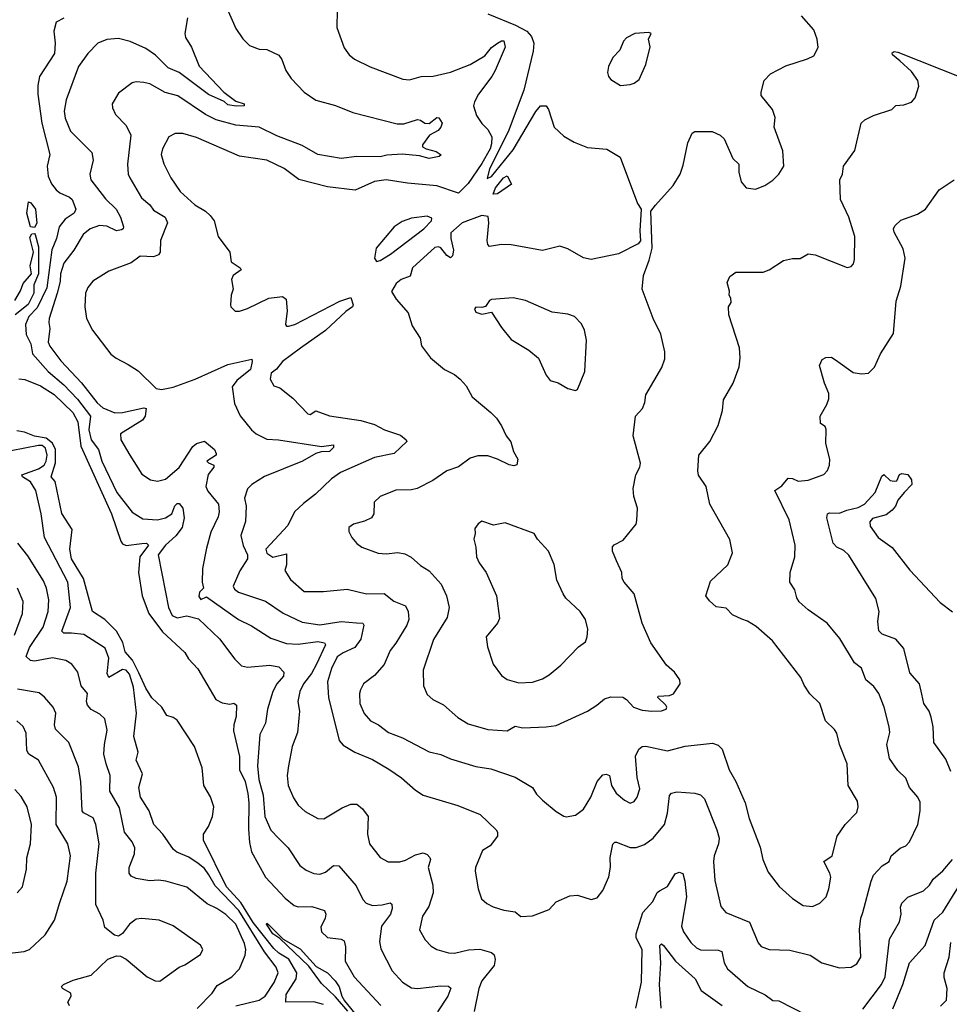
# Model space of a CAD drawing. Extents: x 1443846 to 1577407, y 839182 to 927291.
# Tile 12 of 256: x 1453169 to 1457928, y 865704 to 870746. Entities that reach past the tile are written whole.
import ezdxf

# ---------------------------------------------------------------- set-up
doc = ezdxf.new("R2010")
doc.units = 0

msp = doc.modelspace()

# ---------------------------------------------------------------- linework, layer by layer
at = {"layer": '0CON20XD'}
for points in [[(1454795.6, 870885), (1454791.9, 870705), (1454830.9, 870600.9), (1454855, 870565.8), (1454883.8, 870543.8), (1454963.4, 870503.4), (1455130.9, 870440.9), (1455165, 870437.5), (1455223.9, 870453.9), (1455286.2, 870456.2), (1455375, 870477.3), (1455474.6, 870515.4), (1455549.6, 870560.4), (1455585, 870602.9), (1455615, 870625.6), (1455635, 870637.5), (1455648, 870638), (1455654.2, 870605), (1455603.1, 870485), (1455586.1, 870453.9), (1455518.5, 870365), (1455496.7, 870325), (1455492.7, 870305), (1455506.9, 870255), (1455535, 870214), (1455565, 870183.8), (1455586.5, 870146.5), (1455585, 870110), (1455577, 870085), (1455535, 870008.5), (1455465, 869906), (1455415, 869856.7), (1455304.5, 869895.5), (1455155, 869908.9), (1455045, 869926.2), (1454985, 869917.8), (1454886.5, 869873.5), (1454745, 869890), (1454597.6, 869927.6), (1454522.8, 869982.8), (1454435, 870026.4), (1454295, 870047.1), (1454075, 870143.1), (1454005, 870162.7), (1453965, 870162.5), (1453933.3, 870145), (1453899.6, 870085), (1453892.7, 870055), (1453907.6, 870007.6), (1453943.6, 869935), (1453991.2, 869865), (1454065, 869797.5), (1454120, 869765), (1454143.6, 869743.6), (1454165.4, 869715), (1454185.6, 869635.6), (1454245.6, 869555.6), (1454251.4, 869505), (1454297.5, 869475), (1454302.5, 869465), (1454262, 869435), (1454254.2, 869415), (1454262, 869365), (1454252, 869335), (1454247.5, 869285), (1454250, 869275), (1454273, 869253), (1454295, 869253.3), (1454335, 869266.2), (1454445, 869320), (1454515, 869328.8), (1454533.3, 869315), (1454539.2, 869255), (1454530.6, 869185), (1454535, 869176.2), (1454545.6, 869175.6), (1454577.1, 869185), (1454808.6, 869305), (1454865, 869322.5), (1454875.5, 869285.5), (1454873.1, 869275), (1454838.7, 869251.3), (1454735.1, 869154.9), (1454606.4, 869063.6), (1454513.8, 868995), (1454483.4, 868956.6), (1454456, 868935), (1454451.2, 868905), (1454470.5, 868870.5), (1454500.7, 868860.7), (1454567.5, 868807.5), (1454645, 868726.7), (1454655.9, 868724.1), (1454685, 868742), (1454755, 868716.4), (1454915, 868692.5), (1454985, 868673.1), (1455036, 868645), (1455117.9, 868617.9), (1455148, 868595), (1455150.8, 868585), (1455086.3, 868523.7), (1454985, 868503.6), (1454812.1, 868427.9), (1454765, 868393.8), (1454683.8, 868316.2), (1454622, 868268), (1454575.9, 868225), (1454541.6, 868155), (1454429.8, 868035), (1454435, 868014.1), (1454465, 867993.5), (1454535, 868010), (1454535.7, 867955), (1454526.2, 867925), (1454555, 867880), (1454625, 867818.6), (1454725, 867818.1), (1454845, 867830.5), (1454945, 867806.4), (1455035, 867808.2), (1455085, 867768.1), (1455144, 867744), (1455158.6, 867715), (1455160.5, 867675), (1455151.8, 867645), (1455095, 867552.5), (1455065, 867516), (1455035.3, 867444.7), (1454985, 867387.1), (1454930, 867345), (1454914.4, 867315), (1454908.9, 867295), (1454909.6, 867245), (1454932.3, 867192.3), (1454965.3, 867155.3), (1455005.8, 867135), (1455056.4, 867096.4), (1455128.1, 867068.1), (1455265, 866997.3), (1455325, 866983.8), (1455375, 866960.8), (1455505, 866921.1), (1455580.5, 866910.5), (1455705, 866867.5), (1455794.6, 866814.6), (1455815, 866780), (1455845, 866750), (1455915, 866692), (1455955, 866667.5), (1455965.8, 866664.2), (1456015, 866672.5), (1456055, 866704), (1456093.1, 866765), (1456125.7, 866845), (1456155, 866878.8), (1456171.7, 866881.7), (1456188.8, 866875), (1456199.4, 866825), (1456222.9, 866785), (1456265, 866748.8), (1456295, 866733.3), (1456315, 866743.3), (1456330.8, 866765), (1456343.1, 866806.9), (1456329.5, 866865), (1456322, 866975), (1456339.3, 867010.7), (1456355, 867024.4), (1456374.4, 867025.6), (1456485, 867001.8), (1456575, 867026.5), (1456715, 867041.5), (1456745, 867031.1), (1456765, 867011.2), (1456801.8, 866905), (1456835.3, 866845.3), (1456883.6, 866735), (1456903.6, 866655), (1456958.9, 866508.9), (1456972.9, 866445), (1457000.7, 866380.7), (1457057, 866307), (1457125, 866245.7), (1457180.3, 866210.3), (1457227.5, 866205), (1457265, 866222), (1457297.1, 866255), (1457311.1, 866295), (1457321.1, 866355), (1457316.9, 866375), (1457286, 866435), (1457328.1, 866465), (1457354.5, 866565.5), (1457395.5, 866624.5), (1457454.2, 866685.8), (1457462, 866715), (1457458, 866745), (1457410.6, 866825), (1457405.6, 866935), (1457365.6, 867035), (1457352.1, 867092.1), (1457340.9, 867110.9), (1457294.2, 867155), (1457265.8, 867245), (1457214.6, 867294.6), (1457185, 867338.8), (1457167.6, 867377.6), (1457022.5, 867565), (1456938.9, 867638.9), (1456895, 867665.8), (1456865.6, 867675.6), (1456818.3, 867698.3), (1456785, 867732), (1456735, 867740), (1456700.2, 867770.2), (1456682.2, 867795), (1456705, 867870), (1456794, 867955), (1456818.8, 868015), (1456804.3, 868084.3), (1456701.2, 868265), (1456683.3, 868355), (1456644.1, 868414.1), (1456640, 868435), (1456646.2, 868515), (1456702, 868585), (1456745, 868667.5), (1456767.1, 868745), (1456771.7, 868798.3), (1456821.4, 868885), (1456852.1, 868967.9), (1456858.1, 869015), (1456854.4, 869065), (1456800, 869235), (1456797.5, 869275), (1456811.7, 869298.3), (1456809.3, 869319.3), (1456801.2, 869335), (1456803.3, 869355), (1456790.7, 869399.3), (1456805, 869430), (1456835, 869452.5), (1456975, 869453.3), (1457006.1, 869463.9), (1457078.3, 869511.7), (1457125, 869522), (1457165, 869522), (1457205, 869546.2), (1457241.7, 869541.7), (1457405, 869477.5), (1457425, 869482.5), (1457437.5, 869495), (1457443, 869517), (1457443.8, 869635), (1457414.3, 869734.3), (1457370.8, 869825), (1457368, 869925), (1457382, 869955), (1457386.7, 869995), (1457443.9, 870076.1), (1457477.5, 870215), (1457495, 870232.5), (1457540, 870255), (1457633.6, 870286.4), (1457655, 870306.7), (1457695, 870310), (1457735, 870322.5), (1457754, 870345), (1457771.1, 870405), (1457766.9, 870435), (1457735, 870479.4), (1457675.2, 870535.2), (1457637.2, 870565), (1457635.4, 870575), (1457645, 870582.9), (1457665, 870579.3), (1457995, 870447.6)], [(1454230.9, 870800.9), (1454275, 870701.2), (1454311.7, 870648.3), (1454345, 870614), (1454395, 870594), (1454435, 870593.3), (1454495, 870564), (1454511.7, 870541.7), (1454530.8, 870485), (1454558.6, 870445), (1454625, 870374.4), (1454685, 870333.1), (1454785, 870306.5), (1454875, 870271.1), (1455102.2, 870212.2), (1455135, 870213.1), (1455205, 870234.3), (1455221.2, 870231.2), (1455243.3, 870215), (1455265, 870214.7), (1455305, 870245.5), (1455315, 870243.8), (1455331.1, 870215), (1455325.2, 870194.8), (1455311.3, 870178.7), (1455266.2, 870155), (1455231.2, 870105), (1455232, 870095), (1455249.2, 870085), (1455300.4, 870070.4), (1455326.6, 870053.4), (1455316.2, 870045), (1455265, 870034), (1455215, 870049.2), (1455127.7, 870057.7)], [(1453395, 870753.3), (1453356.4, 870733.6), (1453343.3, 870686.7), (1453351.1, 870625), (1453347.2, 870572.8), (1453270, 870455), (1453261.8, 870408.3), (1453261.9, 870365), (1453282.2, 870215), (1453323.4, 870055), (1453310.7, 869995), (1453315, 869944.2), (1453331.5, 869905), (1453355.2, 869875.2), (1453375, 869858.5), (1453425, 869836.5), (1453437.9, 869825), (1453456.2, 869775), (1453447.8, 869755), (1453401.8, 869725), (1453371.1, 869685), (1453357, 869625), (1453333.3, 869566.7), (1453308.2, 869371.8), (1453259, 869271), (1453216.6, 869225), (1453199, 869185), (1453203.1, 869133.1), (1453226.1, 869086.1), (1453234.7, 869035), (1453315.3, 868945), (1453395, 868875.7), (1453465, 868802), (1453531.2, 868715), (1453523.7, 868645), (1453534.9, 868594.9), (1453572.5, 868545), (1453589.8, 868485), (1453666.9, 868325), (1453744.2, 868224.2), (1453799.5, 868189.5), (1453875, 868185.3), (1453915.2, 868194.8), (1453948.2, 868215), (1453964.2, 868255.8), (1453975, 868268.2), (1453985, 868267.7), (1454005, 868243.8), (1454012, 868195), (1454000.3, 868145), (1453967.7, 868102.3), (1453914.8, 868055), (1453878, 868005), (1453915.5, 867815), (1453930.2, 867735), (1453949.4, 867695), (1453975, 867683.6), (1454025, 867693.5), (1454085, 867677.7), (1454191.9, 867575), (1454271.2, 867471.2), (1454305, 867436.9), (1454335, 867430.4), (1454450.5, 867440.5), (1454495, 867432.9), (1454521.9, 867405), (1454518.9, 867385), (1454484.7, 867345.3), (1454464.3, 867305.7), (1454437.2, 867215), (1454427.1, 867142.9), (1454398.7, 867085), (1454385.9, 866925), (1454393.5, 866855), (1454416.3, 866775), (1454424.1, 866665), (1454455.5, 866595), (1454495, 866552.9), (1454542.9, 866505), (1454603.3, 866415), (1454635, 866390.5), (1454675, 866374.5), (1454705, 866370.9), (1454735, 866381.5), (1454775, 866414.4), (1454803.5, 866413.5), (1454891, 866311), (1454925, 866240), (1454942, 866222), (1454975, 866210.5), (1455025, 866213.3), (1455065, 866223.1), (1455075, 866216.7), (1455075.9, 866195), (1455066.9, 866165), (1455021.5, 866105), (1455011.8, 866025), (1455018.3, 865988.3), (1455075.5, 865875.5), (1455128.3, 865818.3), (1455175, 865788.5), (1455205, 865784.5), (1455325, 865799.1), (1455365, 865796.9), (1455376.5, 865786.5), (1455361.5, 865745), (1455307.8, 865665)], [(1454027.8, 870755), (1454014.4, 870675), (1454017.8, 870655), (1454049.2, 870605), (1454087.6, 870507.6), (1454215, 870374.4), (1454275, 870328.5), (1454318.6, 870315), (1454318, 870305), (1454277.9, 870302.1), (1454235, 870309.8), (1454216.4, 870326.4), (1454135, 870361.8), (1453985.5, 870475.5), (1453928.5, 870498.5), (1453865, 870563.2), (1453815, 870597.8), (1453735, 870633.4), (1453675, 870648.7), (1453615, 870644.6), (1453569.2, 870625), (1453517.6, 870572.4), (1453469.4, 870505), (1453407.7, 870335), (1453397.2, 870277.2), (1453401.7, 870241.7), (1453429.5, 870175), (1453537.8, 870065), (1453545.5, 870025.5), (1453527.5, 869955), (1453533.6, 869925), (1453607.7, 869827.7), (1453662.7, 869775), (1453684.5, 869735), (1453700.6, 869685), (1453699.2, 869675), (1453690.8, 869669.2), (1453665, 869664.1), (1453615, 869688.2), (1453577.6, 869692.4), (1453529.4, 869675), (1453494.8, 869645.2), (1453446.2, 869565), (1453395, 869499.5), (1453378.5, 869445), (1453376.6, 869405), (1453361.6, 869345), (1453320.7, 869215), (1453317.9, 869195), (1453324, 869164), (1453315.8, 869095), (1453323.7, 869073.7), (1453379.2, 868999.2), (1453486, 868886), (1453565, 868784.6), (1453595, 868758.4), (1453656.9, 868733.1), (1453695, 868734.7), (1453805, 868757.8), (1453816.7, 868755), (1453811.2, 868715), (1453797.3, 868695), (1453685.4, 868625), (1453687.3, 868595), (1453733.8, 868516.2)], [(1455565.4, 870775.4), (1455707.3, 870717.3), (1455765, 870686.6), (1455789.5, 870659.5), (1455801.2, 870625), (1455798.2, 870585), (1455749.4, 870385), (1455669.1, 870170.9), (1455575, 869981.2), (1455562.5, 869932.5), (1455585, 869942.3), (1455695, 870078.9), (1455811.5, 870275), (1455835, 870305.3), (1455863.8, 870305), (1455876.4, 870286.4), (1455904.4, 870195), (1455955, 870148.9), (1456008.3, 870118.3), (1456075, 870090.8), (1456175, 870082), (1456242.3, 870042.3), (1456332, 869805), (1456350, 869775), (1456343.3, 869665), (1456347, 869613), (1456335, 869597.5), (1456235, 869547.5), (1456095, 869518.1), (1456055, 869526.9), (1455975, 869572.9), (1455935, 869585.8), (1455845, 869564.4), (1455685, 869591.9), (1455635, 869594.2), (1455575, 869584.3), (1455566, 869595), (1455562.9, 869615), (1455570.5, 869705), (1455567.8, 869737.8), (1455535, 869742.4), (1455434.5, 869705.5), (1455376, 869654), (1455375.6, 869625), (1455390.3, 869565), (1455385, 869536), (1455375, 869525.7), (1455355, 869538), (1455325, 869577.5), (1455312.9, 869582.9), (1455295, 869579.7), (1455180.8, 869475), (1455167.3, 869432.7), (1455122.5, 869415), (1455097.2, 869395), (1455073.2, 869353.2), (1455096.2, 869315), (1455158, 869245), (1455178.8, 869178.8), (1455218.8, 869115), (1455226.2, 869075), (1455272.5, 869015), (1455343.3, 868955), (1455395, 868928), (1455423.8, 868905), (1455455, 868871.2), (1455486.2, 868815), (1455581.2, 868735), (1455610, 868705), (1455635.6, 868665.6), (1455660, 868615), (1455683.5, 868583.5), (1455697.5, 868535), (1455720, 868495), (1455714.1, 868465.9), (1455699.2, 868460.8), (1455675, 868465.7), (1455615, 868495.7), (1455565, 868512), (1455515, 868512), (1455475, 868500.8), (1455415, 868456.9), (1455355, 868436), (1455283.7, 868386.3), (1455204.5, 868345.5), (1455175, 868338.6), (1455095, 868336.9), (1455015, 868304.3), (1454984.5, 868275.5), (1454982.2, 868215), (1454969.4, 868195), (1454935, 868178.7), (1454877.2, 868162.8), (1454853.8, 868145), (1454854, 868125), (1454868.8, 868095), (1454894.3, 868064.3), (1454920, 868045), (1455005, 868014.4), (1455045, 868011.1), (1455105, 868017.5), (1455140, 868010), (1455173, 867993), (1455221.5, 867951.5), (1455265, 867924.2), (1455325.9, 867855), (1455353.8, 867795), (1455368.5, 867735), (1455357.1, 867685), (1455288.3, 867571.7), (1455234.5, 867415), (1455235.7, 867335), (1455255, 867290), (1455283.8, 867265), (1455338, 867238), (1455412.6, 867172.6), (1455465, 867140.6), (1455565, 867110.8), (1455665, 867104.4)], [(1455665, 867104.4), (1455705, 867128.6), (1455745, 867120), (1455865, 867124.2), (1455915, 867132.5), (1456075, 867205.8), (1456123.3, 867235), (1456162.4, 867267.6), (1456195, 867278.6), (1456256.8, 867276.8), (1456275.5, 867265.5), (1456311.2, 867225), (1456355, 867209.4), (1456405.5, 867204.5), (1456455, 867206.9), (1456478.8, 867215), (1456482, 867225), (1456476, 867235), (1456436.7, 867275), (1456437.5, 867282.5), (1456495, 867285.7), (1456516.5, 867293.5), (1456550, 867345), (1456548, 867365), (1456522, 867405), (1456480.9, 867440.9), (1456400, 867555), (1456355.6, 867655), (1456314, 867805), (1456263.8, 867865), (1456253.8, 867885), (1456251.2, 867915), (1456224.3, 867974.3), (1456204.2, 868025), (1456204.1, 868045.9), (1456212.7, 868057.3), (1456258.9, 868081.1), (1456325, 868163.3), (1456328.8, 868181.2), (1456332.5, 868245), (1456313.3, 868305), (1456310, 868345), (1456323.1, 868415), (1456344.3, 868455), (1456347.1, 868475), (1456310, 868615), (1456322.2, 868715), (1456356.9, 868755), (1456370, 868785), (1456374, 868825), (1456456.2, 868965), (1456471.7, 869008.3), (1456472, 869045), (1456452, 869135), (1456412.5, 869215), (1456355.8, 869365.8), (1456362.9, 869435), (1456392, 869515), (1456406.2, 869575), (1456400, 869765), (1456424.2, 869795.8), (1456514.3, 869895.7), (1456550, 869955), (1456565, 870000), (1456588.6, 870115), (1456611.2, 870165), (1456625, 870173.8), (1456713.6, 870173.6), (1456755, 870154), (1456775, 870136.2), (1456819.2, 870035), (1456850, 870005), (1456850.8, 869965), (1456862.9, 869915), (1456888.8, 869885), (1456935, 869877.1), (1456984.2, 869895.8), (1457025, 869923.3), (1457055.8, 869954.2), (1457080, 869995), (1457076.1, 870073.9), (1457032, 870195), (1457036.2, 870245), (1457022, 870285), (1456965, 870357.5), (1456964.3, 870375), (1456980.8, 870435), (1457012.4, 870467.6), (1457091.1, 870508.9), (1457202.5, 870545), (1457235, 870561.2), (1457256.4, 870603.6), (1457252.2, 870645), (1457235, 870693.3), (1457172, 870765)], [(1456245, 870408), (1456295, 870413.3), (1456315, 870420), (1456340.5, 870439.5), (1456374.1, 870515.9), (1456396.4, 870606.4), (1456387.5, 870645), (1456402.5, 870675), (1456390.5, 870680.5), (1456317.5, 870675), (1456275, 870652.5), (1456260, 870635), (1456240.5, 870589.5), (1456205, 870552.5), (1456183.8, 870505), (1456178.8, 870475), (1456183.3, 870455), (1456195, 870440), (1456245, 870408)], [(1455127.7, 870057.7), (1455048, 870052), (1455015, 870042.7), (1454894.8, 870045.2), (1454815, 870034.1), (1454695.8, 870055.8), (1454615, 870101.9), (1454485, 870150.2), (1454395, 870195.2), (1454275.3, 870205.3), (1454175, 870232), (1454120.1, 870260.1), (1453979.2, 870355), (1453913.1, 870373.1), (1453835, 870416.9), (1453805, 870424.4), (1453765, 870426.9), (1453745, 870421.4), (1453675, 870368.8), (1453642.5, 870315), (1453644, 870295), (1453660.5, 870260.5), (1453714.6, 870204.6), (1453737.8, 870155), (1453721.2, 870005), (1453724.6, 869955), (1453732.2, 869935), (1453793, 869833), (1453835, 869797.5), (1453855, 869770), (1453913.9, 869733.9), (1453926.5, 869705), (1453889.4, 869615), (1453888.1, 869555), (1453879.2, 869540.8), (1453855, 869532.1), (1453785.6, 869534.4), (1453740.2, 869499.8), (1453625, 869457.1), (1453543.7, 869406.3), (1453518.6, 869375), (1453505.7, 869345), (1453503.5, 869275), (1453511.1, 869215), (1453541.1, 869155), (1453635, 869033.8), (1453662.4, 869012.4), (1453725, 868980.8), (1453775, 868948.1), (1453867.8, 868857.8), (1453895, 868851.3), (1453955, 868864.1), (1454068, 868905), (1454235, 868980.5), (1454356.7, 869006.7), (1454360, 868995), (1454350.6, 868955), (1454281.1, 868898.9), (1454257.5, 868865), (1454269.6, 868779.6), (1454297.6, 868717.6), (1454355, 868645.8), (1454380, 868625), (1454435, 868597.5), (1454494.5, 868594.5), (1454715, 868560), (1454775, 868568.6), (1454775.6, 868555), (1454755.3, 868534.7), (1454712.3, 868532.3), (1454685, 868523.7), (1454617.5, 868485), (1454423, 868407), (1454356.7, 868365), (1454335, 868343.3), (1454320.8, 868295), (1454328, 868255), (1454325.5, 868175.5), (1454301.9, 868105), (1454313.4, 868053.4), (1454334.7, 868005), (1454335.9, 867985), (1454296.7, 867923.3), (1454261.8, 867845), (1454269.3, 867829.3), (1454289.2, 867815), (1454427.7, 867767.7), (1454517.3, 867707.3), (1454615, 867661.4), (1454705, 867647.5), (1454815, 867663.8), (1454892.6, 867657.4), (1454925, 867655.4), (1454930.9, 867645), (1454915, 867572.9), (1454885, 867530.4), (1454825, 867504), (1454795, 867483.5), (1454765, 867422.9), (1454745.3, 867355), (1454750.8, 867275), (1454804.6, 867054.6), (1454825, 867030.6), (1454884, 866995), (1454975, 866957.5), (1455058, 866908), (1455123.8, 866863.8), (1455195, 866800.8), (1455235, 866774.2), (1455412.2, 866722.2), (1455526.5, 866676.5), (1455607.9, 866597.9), (1455615.8, 866585), (1455615.6, 866564.4), (1455577.5, 866515), (1455538.3, 866491.7), (1455502.5, 866405), (1455500.8, 866385), (1455515.8, 866295), (1455532.5, 866245), (1455560.3, 866220.3), (1455593.7, 866203.7), (1455647, 866187), (1455705, 866177.5), (1455735, 866154.2), (1455795, 866157.1), (1455880.3, 866189.7), (1455915, 866228), (1455985, 866260), (1456025, 866262.5), (1456095, 866241.2), (1456125, 866250), (1456155, 866286.7), (1456185, 866357.5), (1456194.2, 866405.8), (1456191.1, 866455), (1456205.7, 866524.3), (1456215, 866533.8), (1456225, 866534.2), (1456295, 866507.5), (1456325, 866506.5), (1456366.9, 866523.1), (1456412.5, 866555), (1456470, 866625), (1456485, 866682.5), (1456495, 866773.3), (1456505, 866785.8), (1456532.3, 866792.3), (1456625, 866785.7), (1456655, 866777.1), (1456675, 866756.2), (1456738.1, 866598.1), (1456749.1, 866555), (1456746.7, 866525), (1456724.4, 866465), (1456721.4, 866435), (1456727.9, 866337.9), (1456759.2, 866205), (1456784.5, 866174.5), (1456905, 866124), (1456948.7, 866018.7), (1456965, 866000.8), (1457005.5, 865985.5), (1457111.1, 865981.1), (1457215, 865955.6), (1457275, 865916.7), (1457365, 865890.9), (1457426.2, 865893.8), (1457455, 865910.6), (1457474.5, 865945), (1457468, 866088), (1457474.5, 866145), (1457485, 866173.8), (1457527.5, 866335), (1457540.6, 866365), (1457585, 866413.3), (1457620.8, 866435), (1457630, 866465), (1457676.8, 866503.2), (1457705, 866516.2), (1457724.2, 866535.8), (1457766.7, 866625), (1457778.9, 866695), (1457779.5, 866739.5), (1457767.5, 866765), (1457724.6, 866814.6), (1457705, 866861.2), (1457665, 866902), (1457622.6, 866962.6), (1457607.5, 867035), (1457623.1, 867095), (1457620, 867125), (1457594, 867225), (1457567.1, 867295), (1457541.7, 867331.7), (1457500, 867365), (1457478, 867425), (1457442.9, 867452.9), (1457367.2, 867577.2), (1457302, 867655), (1457205, 867724.4), (1457160, 867765), (1457146.9, 867785), (1457136.9, 867826.9), (1457112, 867865), (1457113.3, 867915), (1457137.9, 867995), (1457138.9, 868055), (1457108.9, 868185), (1457034, 868335), (1457071.1, 868358.9), (1457102.7, 868397.3), (1457125, 868396), (1457155, 868382), (1457205, 868387.5), (1457285, 868417.5), (1457305, 868436.7), (1457314.4, 868465), (1457315.7, 868495), (1457296.7, 868575), (1457297.3, 868647.3), (1457293, 868663), (1457268.3, 868678.3), (1457266.7, 868715), (1457300.8, 868775), (1457310.8, 868805), (1457311.2, 868831.2), (1457289.2, 868885), (1457263.8, 868975), (1457277.5, 869005), (1457295, 869016), (1457325, 869017.5), (1457358, 868995), (1457435, 868939.4), (1457478.3, 868931.7), (1457515, 868936), (1457545, 868966.2), (1457575.7, 869035), (1457641.5, 869138.5), (1457655.7, 869305), (1457679.7, 869380.3), (1457702.2, 869525), (1457692, 869572), (1457645, 869657.5), (1457642.5, 869675), (1457649.5, 869690.5), (1457680.3, 869719.7), (1457765, 869750), (1457806.7, 869775), (1457875.8, 869875), (1457953.1, 869925)], [(1455592.8, 869852.8), (1455604.1, 869885), (1455645, 869936.1), (1455665.4, 869945.4), (1455687.3, 869902.7), (1455615, 869853.4), (1455592.8, 869852.8)], [(1453245, 869680.8), (1453224.4, 869685), (1453206.1, 869755), (1453215, 869813.3), (1453227, 869807), (1453250, 869775), (1453257, 869703), (1453245, 869680.8)], [(1454995, 869506.7), (1455015, 869512.3), (1455067.9, 869545), (1455237.4, 869675), (1455278, 869715), (1455279.6, 869729.6), (1455255, 869738.8), (1455175, 869729.6), (1455127, 869713), (1455086, 869685), (1454994, 869575), (1454986, 869525), (1454995, 869506.7)], [(1453145, 869307.1), (1453173.6, 869356.4), (1453187.5, 869395), (1453229.2, 869445), (1453223.1, 869485), (1453239.6, 869555), (1453220.4, 869629.6), (1453231.1, 869648.9), (1453245, 869650), (1453248.6, 869645), (1453265, 869582.5), (1453265.5, 869445), (1453242.4, 869387.6), (1453241.6, 869345), (1453212.6, 869287.4), (1453146.1, 869235)], [(1456015, 868847.5), (1456025, 868852.5), (1456062, 868945), (1456070.8, 869105), (1456060, 869155), (1456045, 869187.5), (1456010, 869225), (1455975, 869238), (1455895, 869247.5), (1455757.6, 869307.6), (1455695, 869320.8), (1455585, 869312.5), (1455575, 869307.5), (1455552.9, 869277.1), (1455535, 869271.2), (1455505, 869273.3), (1455496.7, 869265), (1455505, 869247.5), (1455535, 869237.5), (1455585, 869247.5), (1455635, 869170), (1455685, 869108.8), (1455775, 869053.3), (1455825, 869013.3), (1455864.6, 868924.6), (1455885, 868897.5), (1455925, 868886.2), (1455975, 868857.5), (1456015, 868847.5)], [(1453165, 868906), (1453195, 868902.9), (1453275, 868870.7), (1453345, 868826.3), (1453440.5, 868735), (1453467.2, 868687.2), (1453481.7, 868561.7), (1453639.1, 868215), (1453686.6, 868075), (1453695, 868061.2), (1453715, 868053.5), (1453795, 868063.4), (1453817.5, 868065), (1453829.4, 868055), (1453784.2, 867995), (1453777.1, 867915), (1453796.4, 867795), (1453830.5, 867705), (1453900.7, 867610.7), (1454014, 867505), (1454033.6, 867473.6), (1454081.3, 867421.3), (1454174.1, 867264.1), (1454205, 867247.3), (1454245, 867240.5), (1454265, 867245.4), (1454279.1, 867235), (1454277.6, 867177.6), (1454264.7, 867135), (1454263.2, 867105), (1454293.6, 866973.6), (1454294.7, 866905), (1454323.7, 866845), (1454337.2, 866782.8), (1454342.4, 866735), (1454340.5, 866600.5), (1454345, 866533.3), (1454355.3, 866485.3), (1454428.2, 866355), (1454527.4, 866247.4), (1454575, 866210.8), (1454595, 866203.3), (1454664.6, 866204.6), (1454730, 866185), (1454735.6, 866165.6), (1454733.1, 866145), (1454711.4, 866098.6), (1454713.6, 866075), (1454745, 866046.9), (1454815, 866037.1), (1454829.4, 866029.4), (1454837.8, 865997.8), (1454835.3, 865925), (1454881.3, 865845), (1455018.2, 865698.2)], [(1454725, 865704), (1454675, 865717.2), (1454532, 865715), (1454533.9, 865755), (1454584.2, 865835), (1454587.9, 865865), (1454547, 865935), (1454496, 865966), (1454470.2, 865990.2), (1454365, 866122.4), (1454301.7, 866225), (1454227.6, 866305), (1454109.6, 866545), (1454109.3, 866575), (1454136.3, 866615), (1454157, 866665), (1454163, 866715), (1454146, 866766), (1454112.1, 866825), (1454102.9, 866915), (1454064.3, 867024.2), (1453975, 867159.6), (1453955, 867173.3), (1453922.2, 867182.2), (1453897.6, 867225), (1453845, 867273.2), (1453815, 867322.4), (1453779, 867401), (1453746, 867466), (1453709.6, 867509.6), (1453697.3, 867557.3), (1453664.1, 867615), (1453605.1, 867675.1), (1453542.7, 867715), (1453496.1, 867885), (1453434.8, 867985), (1453425.4, 868035), (1453437.5, 868135), (1453385, 868216.7), (1453350.5, 868380.5), (1453330.6, 868405), (1453352.8, 868477.2), (1453352.5, 868545), (1453338, 868578), (1453305, 868603.4), (1453245, 868612.5), (1453193, 868633), (1453155, 868639.7)], [(1453733.8, 868516.2), (1453795, 868418.6), (1453839.3, 868389.3), (1453875, 868382.5), (1453915, 868392.5), (1453985, 868452.9), (1454055, 868559.5), (1454075, 868576.4), (1454115, 868588), (1454165.8, 868545), (1454175.8, 868525), (1454174.2, 868515), (1454128, 868485), (1454135, 868476.2), (1454163.8, 868465), (1454163.8, 868455), (1454133.2, 868416.8), (1454122.7, 868355), (1454132, 868332), (1454186.4, 868265), (1454190, 868225), (1454185, 868200), (1454148.3, 868121.7), (1454125, 868040), (1454104.4, 867935), (1454103.3, 867865), (1454110, 867835), (1454090, 867815), (1454087, 867793), (1454096.4, 867776.4), (1454125, 867790), (1454288.6, 867675), (1454355, 867641.2), (1454455, 867579.1), (1454535, 867551.1), (1454595, 867548.6), (1454695, 867562.3), (1454730, 867555), (1454733.8, 867545), (1454689.2, 867445), (1454662.5, 867397.5), (1454621.3, 867345), (1454603.2, 867305), (1454593.1, 867255), (1454601.5, 867205), (1454590.5, 867095), (1454564.4, 867025), (1454544.6, 866925), (1454538.8, 866875), (1454543.8, 866825), (1454570.9, 866760.9), (1454594.6, 866724.6), (1454631.1, 866691.1), (1454695, 866656), (1454725.5, 866654.5), (1454819.4, 866710.6), (1454865, 866728.1), (1454895, 866728.1), (1454924.4, 866705), (1454952.9, 866665), (1454949.5, 866575), (1454960, 866525), (1455013.8, 866455), (1455055, 866433.1), (1455115, 866433.6), (1455145, 866441.5), (1455195, 866469.5), (1455235, 866479.5), (1455255, 866471.9), (1455268.9, 866455), (1455271.5, 866445), (1455260.4, 866405), (1455284.5, 866315), (1455285.5, 866275), (1455263.3, 866205), (1455231.4, 866155), (1455215.8, 866085), (1455244.6, 866034.6), (1455275, 866002.5), (1455305, 865984.3), (1455365, 865967.1), (1455395, 865965.6), (1455466.6, 865983.4), (1455525, 865986.7), (1455585, 865968.6), (1455597.3, 865957.3), (1455603.4, 865933.4), (1455597.9, 865902.1), (1455535.3, 865825), (1455519.7, 865785), (1455495, 865667.5)], [(1454275, 865695.8), (1454395, 865724.7), (1454426.4, 865745), (1454472.7, 865815), (1454492.7, 865865), (1454481.8, 865895), (1454422, 865972), (1454291.6, 866185), (1454170.5, 866310.5), (1454137, 866367), (1454115, 866399.1), (1454083.6, 866425), (1454035, 866457.8), (1453972.9, 866482.9), (1453957.4, 866497.4), (1453901.6, 866575), (1453856.5, 866625), (1453832.7, 866695), (1453788.2, 866765), (1453779.1, 866815), (1453797.5, 866885), (1453765.6, 866955), (1453775.7, 866995), (1453753.1, 867075), (1453766.4, 867195), (1453752.3, 867327.7), (1453730.7, 867395), (1453715, 867415.4), (1453695, 867418.7), (1453625, 867377.1), (1453617.3, 867397.3), (1453625.7, 867475.7), (1453607.1, 867527.1), (1453496.8, 867596.8), (1453435, 867603.7), (1453395, 867603.8), (1453385.6, 867615), (1453428.6, 867735), (1453415.3, 867865), (1453296.4, 868095), (1453279.7, 868215), (1453251.3, 868335), (1453225, 868379.6), (1453183.6, 868405), (1453180.9, 868415), (1453265, 868445.9), (1453294.9, 868465.1), (1453305.1, 868485), (1453309.4, 868515), (1453302.1, 868552.1), (1453285, 868564.9), (1453264.7, 868565.3), (1453053.7, 868523.7)], [(1457936.3, 866896.3), (1457909.8, 866959.8), (1457848.9, 867045), (1457844.6, 867125), (1457834.5, 867175), (1457824.7, 867204.7), (1457796.8, 867245), (1457787.9, 867292.1), (1457775.5, 867345), (1457725, 867402), (1457695.8, 867525.8), (1457653.4, 867573.4), (1457585, 867599.5), (1457567, 867617), (1457561.8, 867665), (1457568.2, 867715), (1457551.7, 867781.7), (1457413.1, 868003.1), (1457387.2, 868027.2), (1457352, 868045), (1457334, 868065), (1457301.5, 868195), (1457304.4, 868215), (1457315, 868221.4), (1457365, 868218.9), (1457403.8, 868235), (1457462, 868248), (1457494.6, 868265.4), (1457549.2, 868325), (1457581.8, 868408.2), (1457593, 868417), (1457625, 868386.7), (1457645, 868382.5), (1457660, 868385), (1457673.3, 868416.7), (1457685, 868422.5), (1457716.4, 868416.4), (1457735, 868390), (1457736.7, 868365), (1457696.1, 868323.9), (1457664.2, 868285.8), (1457652.5, 868255), (1457636, 868235), (1457605, 868210.6), (1457535, 868191.5), (1457521.1, 868175), (1457522.2, 868152.2), (1457563.1, 868095), (1457635, 868043.1), (1457725, 867926.4), (1457880.7, 867760.7), (1457944.5, 867714.5)], [(1455725, 867349.4), (1455795, 867353.3), (1455845, 867370), (1455879.3, 867390.7), (1455939.8, 867440.2), (1456029.2, 867535), (1456065, 867560.8), (1456074.4, 867585), (1456078.1, 867625), (1456065.7, 867675), (1456038.6, 867715), (1455965, 867784.3), (1455950.6, 867805), (1455918.1, 867875), (1455905.7, 867955.7), (1455875.8, 868025), (1455820, 868085), (1455802.5, 868115), (1455655, 868168.6), (1455595, 868156.9), (1455535, 868177.1), (1455516.7, 868165), (1455499.3, 868140.7), (1455501.2, 868115), (1455494.1, 868085.9), (1455504.3, 868045), (1455506.9, 867995), (1455520.6, 867965), (1455557.5, 867915), (1455610, 867795), (1455625, 867680), (1455615.8, 867655), (1455556.7, 867585), (1455564.1, 867535), (1455593.5, 867445), (1455635, 867386.9), (1455665, 867366.5), (1455725, 867349.4)], [(1454077.3, 865682.7), (1454155, 865761.4), (1454180.1, 865799.9), (1454254.4, 865845), (1454294.2, 865885), (1454323.6, 865955), (1454326.8, 865985), (1454319.4, 866015), (1454275, 866113.8), (1454225, 866163.3), (1454178.9, 866195), (1454128.8, 866218.8), (1454025, 866303.3), (1453916.7, 866335), (1453879.8, 866339.8), (1453835, 866336.6), (1453765, 866348.2), (1453739.6, 866359.6), (1453730, 866375), (1453729.6, 866405), (1453757.1, 866475), (1453758.1, 866505), (1453745, 866536.2), (1453705, 866586), (1453679.9, 866709.9), (1453630.4, 866795), (1453632.9, 866875), (1453611.1, 866935), (1453600.7, 866985), (1453602.7, 867035), (1453617.6, 867107.6), (1453605, 867166.2), (1453579.7, 867189.7), (1453535, 867212.9), (1453515.5, 867235), (1453510.4, 867255), (1453515.5, 867295), (1453484.1, 867334.1), (1453467.5, 867405), (1453436.9, 867445), (1453405, 867464.5), (1453337.5, 867477.5), (1453245, 867461.2), (1453225, 867464.6), (1453202.7, 867485), (1453219.8, 867530.2), (1453289.3, 867635), (1453315.3, 867715), (1453319.2, 867775), (1453306.9, 867835), (1453291.7, 867871.7), (1453210.9, 868000.9), (1453160, 868065)], [(1453142.5, 867595), (1453183.3, 867705), (1453186.3, 867766.3), (1453157.5, 867835)], [(1453425, 865696.2), (1453416, 865715), (1453432, 865745), (1453431.7, 865761.7), (1453387.5, 865785), (1453383.3, 865795), (1453394.3, 865805.7), (1453443.1, 865826.9), (1453535, 865853.1), (1453620, 865935), (1453665, 865952), (1453685, 865950), (1453715, 865936), (1453821.2, 865845), (1453862.5, 865825), (1453886.8, 865823.2), (1453986.4, 865893.6), (1454015, 865905.7), (1454095, 865960), (1454106, 865985), (1454095, 866006.2), (1453955.4, 866105.4), (1453882.5, 866135), (1453795, 866143.1), (1453765, 866140), (1453731.2, 866115), (1453695, 866067.5), (1453675, 866052.5), (1453655, 866057.5), (1453605, 866097.5), (1453595.7, 866135), (1453559.4, 866215), (1453558.2, 866375), (1453575.5, 866525), (1453558.8, 866625), (1453545, 866658.1), (1453495, 866684.4), (1453488.2, 866695), (1453482.7, 866842.7), (1453469.4, 866919.4), (1453420, 867045), (1453352.1, 867112.1), (1453347.9, 867135), (1453353.8, 867195), (1453341.1, 867225), (1453296.7, 867276.7), (1453268.3, 867298.3), (1453157.6, 867317.6)], [(1453088.1, 865961.9), (1453192.5, 865975), (1453218.8, 865985), (1453300.4, 866059.6), (1453346.7, 866135), (1453374.7, 866225.3), (1453412.5, 866335), (1453429.1, 866465), (1453415, 866526), (1453356.1, 866625), (1453357.1, 866765), (1453342.5, 866815), (1453265, 866954), (1453215.5, 866985.5), (1453205, 867004), (1453201.8, 867091.8), (1453187.1, 867127.1), (1453155.3, 867155.3)], [(1453156.2, 866275), (1453184, 866305), (1453204.5, 866395.5), (1453206.1, 866453.9), (1453223.8, 866526.2), (1453229.6, 866625), (1453207.9, 866715), (1453177.4, 866767.4), (1453145, 866804.4)], [(1457485, 865680), (1457581.3, 865805), (1457599.4, 865845), (1457622.6, 866037.4), (1457673.6, 866126.4), (1457682.3, 866165), (1457678, 866202), (1457685, 866222), (1457715, 866252.9), (1457795.8, 866285), (1457826.9, 866315), (1457845, 866345.7), (1457895, 866387.1), (1457943.6, 866446.4)], [(1456323.8, 865685), (1456352.2, 865817.8), (1456355.4, 865985), (1456325.4, 866045), (1456324.2, 866065), (1456358.8, 866175), (1456409.8, 866230.2), (1456433.1, 866276.9), (1456445, 866285.7), (1456485, 866307.5), (1456525, 866371.5), (1456545, 866380.6), (1456563.3, 866373.3), (1456573.5, 866335), (1456582.2, 866255), (1456557.3, 866105), (1456567.9, 866075), (1456605, 866020.9), (1456633.3, 865993.3), (1456655, 865982.3), (1456745, 865981.2), (1456764.2, 865975), (1456775, 865916.7), (1456791.9, 865885), (1456896, 865796), (1456985, 865753.1), (1457025, 865724.4), (1457055, 865721.9), (1457195, 865650)], [(1457638.3, 865681.7), (1457689.5, 865805), (1457723.8, 865916.2), (1457804.6, 866005.4), (1457850.5, 866135), (1457895, 866176.4), (1457979.3, 866315)], [(1454848.7, 865668.7), (1454785, 865743.1), (1454715, 865811.5), (1454649, 865899), (1454501.4, 866041.4), (1454465, 866065.7), (1454432, 866115), (1454435, 866118.8), (1454445, 866110.8), (1454517.8, 866037.8), (1454605, 865988.6), (1454687.5, 865897.5), (1454745, 865864.6), (1454784.6, 865825), (1454805, 865794.2), (1454818.5, 865745), (1454832.5, 865722.5), (1454953.4, 865573.4)], [(1456452.2, 865685), (1456443.6, 865805), (1456451.9, 865915), (1456445.7, 866005), (1456455, 866014.3), (1456465, 866005.5), (1456526.4, 865925), (1456626.9, 865835), (1456657.9, 865775), (1456765, 865697.8)], [(1457883.3, 865695), (1457914, 865725), (1457916.9, 865785), (1457901.6, 865841.6), (1457901.2, 865865), (1457927.9, 865945), (1457935, 866020)]]:
    msp.add_lwpolyline(points, dxfattribs=at)

doc.saveas('drawing.dxf')
